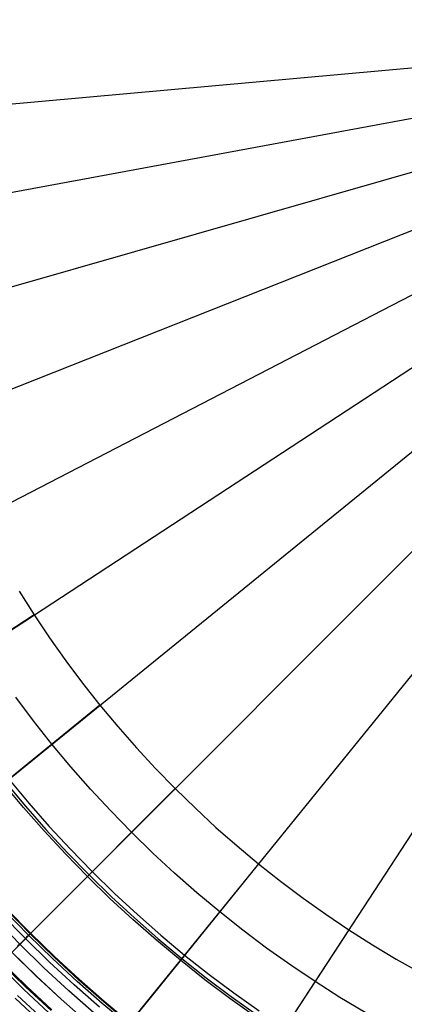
# Model space of a CAD drawing. Header units: millimetres. Extents: x -14 to 488, y -50 to 50.
# Tile 172 of 256: x 361 to 367, y -16 to 0. Entities that reach past the tile are written whole.
import ezdxf

# ---------------------------------------------------------------- set-up
doc = ezdxf.new("R2010")
doc.units = ezdxf.units.MM
doc.header["$MEASUREMENT"] = 0
doc.layers.add('Default', color=7, linetype='Continuous')

msp = doc.modelspace()

# ---------------------------------------------------------------- linework, layer by layer
at = {"layer": 'Default'}
for points in [[(360.701, -9.519), (360.941, -9.897), (361.192, -10.27), (361.453, -10.637), (361.723, -10.997), (362.003, -11.352), (362.293, -11.699), (362.592, -12.039), (362.899, -12.372), (363.216, -12.697), (363.54, -13.013), (363.873, -13.321), (364.213, -13.619), (364.56, -13.909), (364.915, -14.189), (365.276, -14.46), (365.643, -14.72), (366.015, -14.971), (366.393, -15.211), (366.776, -15.441), (367.163, -15.66)], [(366.275, -16.301), (365.87, -16.058), (365.471, -15.804), (365.077, -15.539), (364.689, -15.264), (364.308, -14.978), (363.933, -14.682), (363.566, -14.376), (363.206, -14.06), (362.855, -13.735), (362.512, -13.4), (362.177, -13.057), (361.852, -12.706), (361.536, -12.346), (361.23, -11.979), (360.934, -11.605), (360.648, -11.223)], [(364.505, -16.366), (364.097, -16.076), (363.694, -15.774), (363.3, -15.462), (362.913, -15.139), (362.533, -14.806), (362.163, -14.464), (361.801, -14.111), (361.449, -13.749), (361.106, -13.379), (360.773, -13), (360.45, -12.613)], [(360.535, -12.544), (360.856, -12.929), (361.187, -13.306), (361.528, -13.674), (361.878, -14.034), (362.238, -14.384), (362.606, -14.725), (362.983, -15.056), (363.368, -15.377), (363.761, -15.688), (364.161, -15.988), (364.567, -16.276)], [(361.993, -16.214), (361.586, -15.857), (361.189, -15.489), (360.801, -15.111), (360.423, -14.723)], [(361.993, -16.214), (361.586, -15.857), (361.189, -15.489), (360.801, -15.111), (360.423, -14.723)], [(362.455, -16.503), (362.041, -16.158), (361.636, -15.802), (361.24, -15.435), (360.853, -15.059), (360.477, -14.672)], [(362.455, -16.503), (362.041, -16.158), (361.636, -15.802), (361.24, -15.435), (360.853, -15.059), (360.477, -14.672)], [(362.476, -16.477), (362.063, -16.132), (361.658, -15.777), (361.263, -15.411), (360.877, -15.035), (360.501, -14.649)], [(362.476, -16.477), (362.063, -16.132), (361.658, -15.777), (361.263, -15.411), (360.877, -15.035), (360.501, -14.649)], [(362.483, -16.468), (362.07, -16.123), (361.666, -15.768), (361.271, -15.403), (360.885, -15.027), (360.509, -14.641)], [(362.483, -16.468), (362.07, -16.124), (361.666, -15.769), (361.271, -15.403), (360.885, -15.027), (360.509, -14.642)], [(362.483, -16.468), (362.07, -16.124), (361.666, -15.769), (361.271, -15.403), (360.885, -15.027), (360.509, -14.642)], [(361.91, -16.311), (361.501, -15.952), (361.101, -15.582), (360.711, -15.202), (360.33, -14.811)], [(361.91, -16.311), (361.501, -15.952), (361.101, -15.582), (360.711, -15.202), (360.33, -14.811)], [(361.79, -16.451), (361.378, -16.088), (360.974, -15.715), (360.581, -15.331)], [(361.791, -16.45), (361.379, -16.087), (360.975, -15.714), (360.582, -15.331)], [(361.791, -16.45), (361.379, -16.087), (360.975, -15.714), (360.582, -15.331)], [(361.214, -16.271), (360.806, -15.893), (360.407, -15.505)], [(361.226, -16.257), (360.818, -15.88), (360.42, -15.492)], [(361.226, -16.257), (360.818, -15.88), (360.42, -15.492)], [(361.18, -16.308), (360.771, -15.929), (360.372, -15.54)], [(361.047, -16.455), (360.634, -16.073)], [(361.047, -16.455), (360.634, -16.073)], [(361.086, -16.412), (360.675, -16.031)]]:
    msp.add_lwpolyline(points, dxfattribs=at)
at = {"layer": 'Default', "extrusion": (0.707107, -0.707107, 0)}
msp.add_lwpolyline([(245.854, 167.9), (245.854, 167.903), (245.855, 167.905), (245.855, 167.907), (245.855, 167.909), (245.856, 167.912), (245.856, 167.914), (245.857, 167.916), (245.857, 167.918), (245.858, 167.921), (245.859, 167.923), (245.86, 167.925), (245.86, 167.927), (245.861, 167.93), (245.862, 167.932), (245.863, 167.934), (245.864, 167.936), (245.866, 167.939), (245.867, 167.941), (245.868, 167.943), (245.869, 167.945), (245.871, 167.947), (245.872, 167.949), (245.874, 167.951), (245.875, 167.953), (245.877, 167.955), (245.879, 167.957), (245.88, 167.959), (245.882, 167.961), (245.884, 167.963), (245.886, 167.965), (245.888, 167.966), (245.89, 167.968), (245.892, 167.97), (245.894, 167.971), (245.896, 167.973), (245.898, 167.974), (245.9, 167.976), (245.903, 167.977), (245.905, 167.978), (245.907, 167.979), (245.909, 167.981), (245.912, 167.982), (245.914, 167.983), (245.916, 167.984), (245.919, 167.985), (245.921, 167.985), (245.923, 167.986), (245.926, 167.987), (245.928, 167.988), (245.931, 167.988), (245.933, 167.989), (245.935, 167.989), (245.938, 167.99), (245.94, 167.99), (245.942, 167.99), (245.945, 167.991), (245.947, 167.991), (245.95, 167.991), (245.952, 167.991), (245.954, 167.991), (245.956, 167.991), (245.959, 167.991), (245.961, 167.991), (245.963, 167.99)], dxfattribs=at)
at = {"layer": 'Default', "extrusion": (0.776353, -0.630298, 0)}
msp.add_lwpolyline([(216.983, 167.9), (216.983, 167.903), (216.984, 167.905), (216.984, 167.907), (216.984, 167.909), (216.985, 167.912), (216.985, 167.914), (216.986, 167.916), (216.986, 167.918), (216.987, 167.921), (216.988, 167.923), (216.989, 167.925), (216.99, 167.927), (216.99, 167.93), (216.991, 167.932), (216.992, 167.934), (216.994, 167.936), (216.995, 167.939), (216.996, 167.941), (216.997, 167.943), (216.999, 167.945), (217, 167.947), (217.001, 167.949), (217.003, 167.951), (217.005, 167.953), (217.006, 167.955), (217.008, 167.957), (217.01, 167.959), (217.011, 167.961), (217.013, 167.963), (217.015, 167.965), (217.017, 167.966), (217.019, 167.968), (217.021, 167.97), (217.023, 167.971), (217.025, 167.973), (217.027, 167.974), (217.029, 167.976), (217.032, 167.977), (217.034, 167.978), (217.036, 167.979), (217.038, 167.981), (217.041, 167.982), (217.043, 167.983), (217.045, 167.984), (217.048, 167.985), (217.05, 167.985), (217.052, 167.986), (217.055, 167.987), (217.057, 167.988), (217.06, 167.988), (217.062, 167.989), (217.064, 167.989), (217.067, 167.99), (217.069, 167.99), (217.072, 167.99), (217.074, 167.991), (217.076, 167.991), (217.079, 167.991), (217.081, 167.991), (217.083, 167.991), (217.085, 167.991), (217.088, 167.991), (217.09, 167.991), (217.092, 167.99)], dxfattribs=at)
at = {"layer": 'Default'}
for points in [[(354.808, -2.191, 2.001), (375.597, -0.316, 2)], [(355.072, -4.114, 2.001), (375.597, -0.316, 2)], [(355.529, -6.059, 2.001), (375.597, -0.316, 2)], [(356.189, -7.999, 2.001), (375.597, -0.316, 2)], [(357.055, -9.903, 2.001), (375.597, -0.316, 2)], [(358.126, -11.738, 2.001), (375.597, -0.316, 2)], [(359.391, -13.472, 2.001), (375.597, -0.316, 2)], [(360.675, -15.238, 2.019), (360.711, -15.201, 2.012), (360.75, -15.162, 2.007), (360.792, -15.12, 2.003), (360.837, -15.076, 2.001), (375.597, -0.316, 2)], [(362.44, -16.521, 2.001), (375.597, -0.316, 2)], [(364.174, -17.787, 2.001), (375.597, -0.316, 2)], [(360.941, -9.897, 167.809), (358.682, -11.374, 135.902)], [(362.003, -11.352, 167.809), (359.907, -13.053, 135.902)], [(360.478, -12.59, 167.968), (360.801, -12.977, 167.968), (361.133, -13.355, 167.968), (361.475, -13.725, 167.968), (361.827, -14.086, 167.968), (362.187, -14.437, 167.968), (362.557, -14.779, 167.968), (362.935, -15.112, 167.968), (363.322, -15.434, 167.968), (363.715, -15.745, 167.968), (364.116, -16.045, 167.968), (364.525, -16.336, 167.968)], [(363.216, -12.697, 167.809), (361.307, -14.605, 135.902), (360.372, -15.54, 113.236), (359.784, -16.128, 93.215), (359.332, -16.58, 30.974)], [(364.56, -13.909, 167.809), (362.859, -16.005, 135.902), (362.026, -17.031, 113.236)], [(360.682, -15.231, 24.723), (360.711, -15.202, 24.612), (360.737, -15.175, 24.501), (360.761, -15.152, 24.39), (360.782, -15.13, 24.279), (360.801, -15.111, 24.17), (360.817, -15.095, 24.062), (360.832, -15.081, 23.955), (360.844, -15.069, 23.851), (360.853, -15.059, 23.749), (360.862, -15.051, 23.651), (360.868, -15.044, 23.555), (360.877, -15.035, 23.372), (360.882, -15.03, 23.202), (360.885, -15.027, 22.75), (360.882, -15.03, 22.298), (360.877, -15.035, 22.128), (360.868, -15.044, 21.945), (360.862, -15.051, 21.849), (360.853, -15.059, 21.751), (360.844, -15.069, 21.649), (360.832, -15.081, 21.545), (360.817, -15.095, 21.438), (360.801, -15.111, 21.33), (360.782, -15.13, 21.221), (360.761, -15.152, 21.11), (360.737, -15.175, 20.999), (360.711, -15.202, 20.888), (360.682, -15.231, 20.777)], [(366.015, -14.971, 167.809), (364.538, -17.23, 135.902)]]:
    msp.add_polyline3d(points, dxfattribs=at)

doc.saveas('drawing.dxf')
